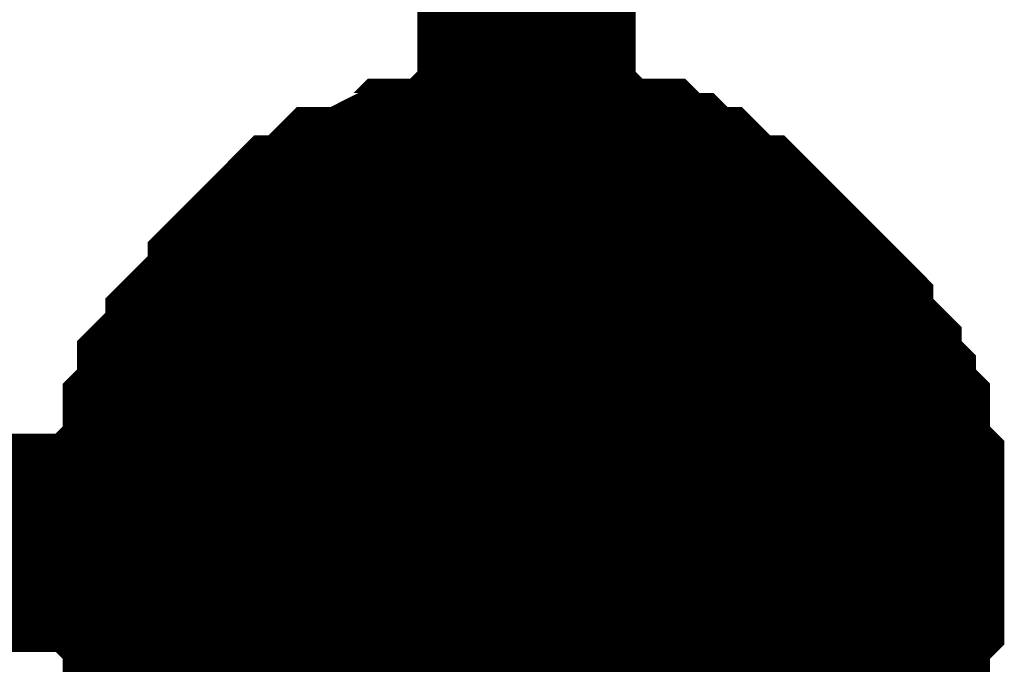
# Model space of a CAD drawing. Header units: inches. Extents: x 0 to 292, y 0 to 193.
# Tile 63 of 155: x 179.139 to 180.491, y 73.49 to 74.375. Entities that reach past the tile are written whole.
import ezdxf

# ---------------------------------------------------------------- set-up
doc = ezdxf.new("R2010")
doc.units = ezdxf.units.IN
doc.layers.add('Sheet', color=255, linetype='Continuous')

msp = doc.modelspace()

# ---------------------------------------------------------------- linework, layer by layer
at = {"layer": 'Sheet'}
for points in [[(179.8348, 76.4442, 0.2997, 0.2997, 0), (179.8348, 73.9103, 0.2997, 0.2997, 0)], [(179.3282, 73.6569, 0.2997, 0.2997, 0), (179.3282, 73.6764, 0.2997, 0.2997, 0), (179.3282, 73.7154, 0.2997, 0.2997, 0), (179.3282, 73.7349, 0.2997, 0.2997, 0), (179.3477, 73.7544, 0.2997, 0.2997, 0), (179.3477, 73.7739, 0.2997, 0.2997, 0), (179.3477, 73.8129, 0.2997, 0.2997, 0), (179.3672, 73.8323, 0.2997, 0.2997, 0), (179.3672, 73.8518, 0.2997, 0.2997, 0), (179.3672, 73.8713, 0.2997, 0.2997, 0), (179.3867, 73.8908, 0.2997, 0.2997, 0), (179.4061, 73.9103, 0.2997, 0.2997, 0), (179.4061, 73.9298, 0.2997, 0.2997, 0), (179.4256, 73.9493, 0.2997, 0.2997, 0), (179.4451, 73.9688, 0.2997, 0.2997, 0), (179.4646, 73.9883, 0.2997, 0.2997, 0), (179.4646, 74.0078, 0.2997, 0.2997, 0), (179.4841, 74.0273, 0.2997, 0.2997, 0), (179.5036, 74.0467, 0.2997, 0.2997, 0), (179.523, 74.0662, 0.2997, 0.2997, 0), (179.5425, 74.0662, 0.2997, 0.2997, 0), (179.562, 74.0857, 0.2997, 0.2997, 0), (179.5815, 74.1052, 0.2997, 0.2997, 0), (179.601, 74.1052, 0.2997, 0.2997, 0), (179.6399, 74.1247, 0.2997, 0.2997, 0), (179.6594, 74.1247, 0.2997, 0.2997, 0), (179.6789, 74.1442, 0.2997, 0.2997, 0), (179.6984, 74.1442, 0.2997, 0.2997, 0), (179.7374, 74.1442, 0.2997, 0.2997, 0), (179.7568, 74.1637, 0.2997, 0.2997, 0), (179.7763, 74.1637, 0.2997, 0.2997, 0), (179.8153, 74.1637, 0.2997, 0.2997, 0), (179.8348, 74.1637, 0.2997, 0.2997, 0)], [(179.3282, 73.6569, 0.2997, 0.2997, 0), (179.3282, 73.6764, 0.2997, 0.2997, 0), (179.3282, 73.7154, 0.2997, 0.2997, 0), (179.3282, 73.7349, 0.2997, 0.2997, 0), (179.3477, 73.7544, 0.2997, 0.2997, 0), (179.3477, 73.7739, 0.2997, 0.2997, 0), (179.3477, 73.8129, 0.2997, 0.2997, 0), (179.3672, 73.8323, 0.2997, 0.2997, 0), (179.3672, 73.8518, 0.2997, 0.2997, 0), (179.3672, 73.8713, 0.2997, 0.2997, 0), (179.3867, 73.8908, 0.2997, 0.2997, 0), (179.4061, 73.9103, 0.2997, 0.2997, 0), (179.4061, 73.9298, 0.2997, 0.2997, 0), (179.4256, 73.9493, 0.2997, 0.2997, 0), (179.4451, 73.9688, 0.2997, 0.2997, 0), (179.4646, 73.9883, 0.2997, 0.2997, 0), (179.4646, 74.0078, 0.2997, 0.2997, 0), (179.4841, 74.0273, 0.2997, 0.2997, 0), (179.5036, 74.0467, 0.2997, 0.2997, 0), (179.523, 74.0662, 0.2997, 0.2997, 0), (179.5425, 74.0662, 0.2997, 0.2997, 0), (179.562, 74.0857, 0.2997, 0.2997, 0), (179.5815, 74.1052, 0.2997, 0.2997, 0), (179.601, 74.1052, 0.2997, 0.2997, 0), (179.6399, 74.1247, 0.2997, 0.2997, 0), (179.6594, 74.1247, 0.2997, 0.2997, 0), (179.6789, 74.1442, 0.2997, 0.2997, 0), (179.6984, 74.1442, 0.2997, 0.2997, 0), (179.7374, 74.1442, 0.2997, 0.2997, 0), (179.7568, 74.1637, 0.2997, 0.2997, 0), (179.7763, 74.1637, 0.2997, 0.2997, 0), (179.8153, 74.1637, 0.2997, 0.2997, 0), (179.8348, 74.1637, 0.2997, 0.2997, 0)], [(179.3282, 73.6569, 0.2997, 0.2997, 0), (179.3282, 73.6764, 0.2997, 0.2997, 0), (179.3282, 73.7154, 0.2997, 0.2997, 0), (179.3282, 73.7349, 0.2997, 0.2997, 0), (179.3477, 73.7544, 0.2997, 0.2997, 0), (179.3477, 73.7739, 0.2997, 0.2997, 0), (179.3477, 73.8129, 0.2997, 0.2997, 0), (179.3672, 73.8323, 0.2997, 0.2997, 0), (179.3672, 73.8518, 0.2997, 0.2997, 0), (179.3672, 73.8713, 0.2997, 0.2997, 0), (179.3867, 73.8908, 0.2997, 0.2997, 0), (179.4061, 73.9103, 0.2997, 0.2997, 0), (179.4061, 73.9298, 0.2997, 0.2997, 0), (179.4256, 73.9493, 0.2997, 0.2997, 0), (179.4451, 73.9688, 0.2997, 0.2997, 0), (179.4646, 73.9883, 0.2997, 0.2997, 0), (179.4646, 74.0078, 0.2997, 0.2997, 0), (179.4841, 74.0273, 0.2997, 0.2997, 0), (179.5036, 74.0467, 0.2997, 0.2997, 0), (179.523, 74.0662, 0.2997, 0.2997, 0), (179.5425, 74.0662, 0.2997, 0.2997, 0), (179.562, 74.0857, 0.2997, 0.2997, 0), (179.5815, 74.1052, 0.2997, 0.2997, 0), (179.601, 74.1052, 0.2997, 0.2997, 0), (179.6399, 74.1247, 0.2997, 0.2997, 0), (179.6594, 74.1247, 0.2997, 0.2997, 0), (179.6789, 74.1442, 0.2997, 0.2997, 0), (179.6984, 74.1442, 0.2997, 0.2997, 0), (179.7374, 74.1442, 0.2997, 0.2997, 0), (179.7568, 74.1637, 0.2997, 0.2997, 0), (179.7763, 74.1637, 0.2997, 0.2997, 0), (179.8153, 74.1637, 0.2997, 0.2997, 0), (179.8348, 74.1637, 0.2997, 0.2997, 0)], [(179.3282, 73.6569, 0.2997, 0.2997, 0), (179.3282, 73.6764, 0.2997, 0.2997, 0), (179.3282, 73.7154, 0.2997, 0.2997, 0), (179.3282, 73.7349, 0.2997, 0.2997, 0), (179.3477, 73.7544, 0.2997, 0.2997, 0), (179.3477, 73.7739, 0.2997, 0.2997, 0), (179.3477, 73.8129, 0.2997, 0.2997, 0), (179.3672, 73.8323, 0.2997, 0.2997, 0), (179.3672, 73.8518, 0.2997, 0.2997, 0), (179.3672, 73.8713, 0.2997, 0.2997, 0), (179.3867, 73.8908, 0.2997, 0.2997, 0), (179.4061, 73.9103, 0.2997, 0.2997, 0), (179.4061, 73.9298, 0.2997, 0.2997, 0), (179.4256, 73.9493, 0.2997, 0.2997, 0), (179.4451, 73.9688, 0.2997, 0.2997, 0), (179.4646, 73.9883, 0.2997, 0.2997, 0), (179.4646, 74.0078, 0.2997, 0.2997, 0), (179.4841, 74.0273, 0.2997, 0.2997, 0), (179.5036, 74.0467, 0.2997, 0.2997, 0), (179.523, 74.0662, 0.2997, 0.2997, 0), (179.5425, 74.0662, 0.2997, 0.2997, 0), (179.562, 74.0857, 0.2997, 0.2997, 0), (179.5815, 74.1052, 0.2997, 0.2997, 0), (179.601, 74.1052, 0.2997, 0.2997, 0), (179.6399, 74.1247, 0.2997, 0.2997, 0), (179.6594, 74.1247, 0.2997, 0.2997, 0), (179.6789, 74.1442, 0.2997, 0.2997, 0), (179.6984, 74.1442, 0.2997, 0.2997, 0), (179.7374, 74.1442, 0.2997, 0.2997, 0), (179.7568, 74.1637, 0.2997, 0.2997, 0), (179.7763, 74.1637, 0.2997, 0.2997, 0), (179.8153, 74.1637, 0.2997, 0.2997, 0), (179.8348, 74.1637, 0.2997, 0.2997, 0)], [(179.8348, 74.1637, 0.2997, 0.2997, 0), (179.8348, 74.1637, 0.2997, 0.2997, 0)], [(179.8348, 74.1637, 0.2997, 0.2997, 0), (179.8543, 74.1637, 0.2997, 0.2997, 0), (179.8932, 74.1637, 0.2997, 0.2997, 0), (179.9127, 74.1637, 0.2997, 0.2997, 0), (179.9322, 74.1442, 0.2997, 0.2997, 0), (179.9517, 74.1442, 0.2997, 0.2997, 0), (179.9906, 74.1442, 0.2997, 0.2997, 0), (180.0101, 74.1247, 0.2997, 0.2997, 0), (180.0296, 74.1247, 0.2997, 0.2997, 0), (180.0491, 74.1052, 0.2997, 0.2997, 0), (180.0686, 74.1052, 0.2997, 0.2997, 0), (180.0881, 74.0857, 0.2997, 0.2997, 0), (180.1076, 74.0662, 0.2997, 0.2997, 0), (180.127, 74.0662, 0.2997, 0.2997, 0), (180.1465, 74.0467, 0.2997, 0.2997, 0), (180.166, 74.0273, 0.2997, 0.2997, 0), (180.1855, 74.0078, 0.2997, 0.2997, 0), (180.205, 73.9883, 0.2997, 0.2997, 0), (180.2245, 73.9688, 0.2997, 0.2997, 0), (180.2439, 73.9493, 0.2997, 0.2997, 0), (180.2439, 73.9298, 0.2997, 0.2997, 0), (180.2634, 73.9103, 0.2997, 0.2997, 0), (180.2829, 73.8908, 0.2997, 0.2997, 0), (180.2829, 73.8713, 0.2997, 0.2997, 0), (180.3024, 73.8518, 0.2997, 0.2997, 0), (180.3024, 73.8323, 0.2997, 0.2997, 0), (180.3219, 73.8129, 0.2997, 0.2997, 0), (180.3219, 73.7739, 0.2997, 0.2997, 0), (180.3219, 73.7544, 0.2997, 0.2997, 0), (180.3414, 73.7349, 0.2997, 0.2997, 0), (180.3414, 73.7154, 0.2997, 0.2997, 0), (180.3414, 73.6764, 0.2997, 0.2997, 0), (180.3414, 73.6569, 0.2997, 0.2997, 0)], [(179.8348, 74.1637, 0.2997, 0.2997, 0), (179.8348, 74.1637, 0.2997, 0.2997, 0)], [(179.8348, 74.1637, 0.2997, 0.2997, 0), (179.8543, 74.1637, 0.2997, 0.2997, 0), (179.8932, 74.1637, 0.2997, 0.2997, 0), (179.9127, 74.1637, 0.2997, 0.2997, 0), (179.9322, 74.1442, 0.2997, 0.2997, 0), (179.9517, 74.1442, 0.2997, 0.2997, 0), (179.9906, 74.1442, 0.2997, 0.2997, 0), (180.0101, 74.1247, 0.2997, 0.2997, 0), (180.0296, 74.1247, 0.2997, 0.2997, 0), (180.0491, 74.1052, 0.2997, 0.2997, 0), (180.0686, 74.1052, 0.2997, 0.2997, 0), (180.0881, 74.0857, 0.2997, 0.2997, 0), (180.1076, 74.0662, 0.2997, 0.2997, 0), (180.127, 74.0662, 0.2997, 0.2997, 0), (180.1465, 74.0467, 0.2997, 0.2997, 0), (180.166, 74.0273, 0.2997, 0.2997, 0), (180.1855, 74.0078, 0.2997, 0.2997, 0), (180.205, 73.9883, 0.2997, 0.2997, 0), (180.2245, 73.9688, 0.2997, 0.2997, 0), (180.2439, 73.9493, 0.2997, 0.2997, 0), (180.2439, 73.9298, 0.2997, 0.2997, 0), (180.2634, 73.9103, 0.2997, 0.2997, 0), (180.2829, 73.8908, 0.2997, 0.2997, 0), (180.2829, 73.8713, 0.2997, 0.2997, 0), (180.3024, 73.8518, 0.2997, 0.2997, 0), (180.3024, 73.8323, 0.2997, 0.2997, 0), (180.3219, 73.8129, 0.2997, 0.2997, 0), (180.3219, 73.7739, 0.2997, 0.2997, 0), (180.3219, 73.7544, 0.2997, 0.2997, 0), (180.3414, 73.7349, 0.2997, 0.2997, 0), (180.3414, 73.7154, 0.2997, 0.2997, 0), (180.3414, 73.6764, 0.2997, 0.2997, 0), (180.3414, 73.6569, 0.2997, 0.2997, 0)], [(179.8348, 74.1637, 0.2997, 0.2997, 0), (179.8348, 74.1637, 0.2997, 0.2997, 0)], [(179.8348, 74.1637, 0.2997, 0.2997, 0), (179.8543, 74.1637, 0.2997, 0.2997, 0), (179.8932, 74.1637, 0.2997, 0.2997, 0), (179.9127, 74.1637, 0.2997, 0.2997, 0), (179.9322, 74.1442, 0.2997, 0.2997, 0), (179.9517, 74.1442, 0.2997, 0.2997, 0), (179.9906, 74.1442, 0.2997, 0.2997, 0), (180.0101, 74.1247, 0.2997, 0.2997, 0), (180.0296, 74.1247, 0.2997, 0.2997, 0), (180.0491, 74.1052, 0.2997, 0.2997, 0), (180.0686, 74.1052, 0.2997, 0.2997, 0), (180.0881, 74.0857, 0.2997, 0.2997, 0), (180.1076, 74.0662, 0.2997, 0.2997, 0), (180.127, 74.0662, 0.2997, 0.2997, 0), (180.1465, 74.0467, 0.2997, 0.2997, 0), (180.166, 74.0273, 0.2997, 0.2997, 0), (180.1855, 74.0078, 0.2997, 0.2997, 0), (180.205, 73.9883, 0.2997, 0.2997, 0), (180.2245, 73.9688, 0.2997, 0.2997, 0), (180.2439, 73.9493, 0.2997, 0.2997, 0), (180.2439, 73.9298, 0.2997, 0.2997, 0), (180.2634, 73.9103, 0.2997, 0.2997, 0), (180.2829, 73.8908, 0.2997, 0.2997, 0), (180.2829, 73.8713, 0.2997, 0.2997, 0), (180.3024, 73.8518, 0.2997, 0.2997, 0), (180.3024, 73.8323, 0.2997, 0.2997, 0), (180.3219, 73.8129, 0.2997, 0.2997, 0), (180.3219, 73.7739, 0.2997, 0.2997, 0), (180.3219, 73.7544, 0.2997, 0.2997, 0), (180.3414, 73.7349, 0.2997, 0.2997, 0), (180.3414, 73.7154, 0.2997, 0.2997, 0), (180.3414, 73.6764, 0.2997, 0.2997, 0), (180.3414, 73.6569, 0.2997, 0.2997, 0)], [(179.8348, 74.1637, 0.2997, 0.2997, 0), (179.8348, 74.1637, 0.2997, 0.2997, 0)], [(179.8348, 74.1637, 0.2997, 0.2997, 0), (179.8543, 74.1637, 0.2997, 0.2997, 0), (179.8932, 74.1637, 0.2997, 0.2997, 0), (179.9127, 74.1637, 0.2997, 0.2997, 0), (179.9322, 74.1442, 0.2997, 0.2997, 0), (179.9517, 74.1442, 0.2997, 0.2997, 0), (179.9906, 74.1442, 0.2997, 0.2997, 0), (180.0101, 74.1247, 0.2997, 0.2997, 0), (180.0296, 74.1247, 0.2997, 0.2997, 0), (180.0491, 74.1052, 0.2997, 0.2997, 0), (180.0686, 74.1052, 0.2997, 0.2997, 0), (180.0881, 74.0857, 0.2997, 0.2997, 0), (180.1076, 74.0662, 0.2997, 0.2997, 0), (180.127, 74.0662, 0.2997, 0.2997, 0), (180.1465, 74.0467, 0.2997, 0.2997, 0), (180.166, 74.0273, 0.2997, 0.2997, 0), (180.1855, 74.0078, 0.2997, 0.2997, 0), (180.205, 73.9883, 0.2997, 0.2997, 0), (180.2245, 73.9688, 0.2997, 0.2997, 0), (180.2439, 73.9493, 0.2997, 0.2997, 0), (180.2439, 73.9298, 0.2997, 0.2997, 0), (180.2634, 73.9103, 0.2997, 0.2997, 0), (180.2829, 73.8908, 0.2997, 0.2997, 0), (180.2829, 73.8713, 0.2997, 0.2997, 0), (180.3024, 73.8518, 0.2997, 0.2997, 0), (180.3024, 73.8323, 0.2997, 0.2997, 0), (180.3219, 73.8129, 0.2997, 0.2997, 0), (180.3219, 73.7739, 0.2997, 0.2997, 0), (180.3219, 73.7544, 0.2997, 0.2997, 0), (180.3414, 73.7349, 0.2997, 0.2997, 0), (180.3414, 73.7154, 0.2997, 0.2997, 0), (180.3414, 73.6764, 0.2997, 0.2997, 0), (180.3414, 73.6569, 0.2997, 0.2997, 0)], [(179.3282, 73.6569, 0.0991, 0.0991, 0), (179.3282, 73.6764, 0.0991, 0.0991, 0), (179.3282, 73.7154, 0.0991, 0.0991, 0), (179.3282, 73.7349, 0.0991, 0.0991, 0), (179.3477, 73.7544, 0.0991, 0.0991, 0), (179.3477, 73.7739, 0.0991, 0.0991, 0), (179.3477, 73.8129, 0.0991, 0.0991, 0), (179.3672, 73.8323, 0.0991, 0.0991, 0), (179.3672, 73.8518, 0.0991, 0.0991, 0), (179.3672, 73.8713, 0.0991, 0.0991, 0), (179.3867, 73.8908, 0.0991, 0.0991, 0), (179.4061, 73.9103, 0.0991, 0.0991, 0), (179.4061, 73.9298, 0.0991, 0.0991, 0), (179.4256, 73.9493, 0.0991, 0.0991, 0), (179.4451, 73.9688, 0.0991, 0.0991, 0), (179.4646, 73.9883, 0.0991, 0.0991, 0), (179.4646, 74.0078, 0.0991, 0.0991, 0), (179.4841, 74.0273, 0.0991, 0.0991, 0), (179.5036, 74.0467, 0.0991, 0.0991, 0), (179.523, 74.0662, 0.0991, 0.0991, 0), (179.5425, 74.0662, 0.0991, 0.0991, 0), (179.562, 74.0857, 0.0991, 0.0991, 0), (179.5815, 74.1052, 0.0991, 0.0991, 0), (179.601, 74.1052, 0.0991, 0.0991, 0), (179.6399, 74.1247, 0.0991, 0.0991, 0), (179.6594, 74.1247, 0.0991, 0.0991, 0), (179.6789, 74.1442, 0.0991, 0.0991, 0), (179.6984, 74.1442, 0.0991, 0.0991, 0), (179.7374, 74.1442, 0.0991, 0.0991, 0), (179.7568, 74.1637, 0.0991, 0.0991, 0), (179.7763, 74.1637, 0.0991, 0.0991, 0), (179.8153, 74.1637, 0.0991, 0.0991, 0), (179.8348, 74.1637, 0.0991, 0.0991, 0)], [(179.3282, 73.6569, 0.0991, 0.0991, 0), (179.3282, 73.6764, 0.0991, 0.0991, 0), (179.3282, 73.7154, 0.0991, 0.0991, 0), (179.3282, 73.7349, 0.0991, 0.0991, 0), (179.3477, 73.7544, 0.0991, 0.0991, 0), (179.3477, 73.7739, 0.0991, 0.0991, 0), (179.3477, 73.8129, 0.0991, 0.0991, 0), (179.3672, 73.8323, 0.0991, 0.0991, 0), (179.3672, 73.8518, 0.0991, 0.0991, 0), (179.3672, 73.8713, 0.0991, 0.0991, 0), (179.3867, 73.8908, 0.0991, 0.0991, 0), (179.4061, 73.9103, 0.0991, 0.0991, 0), (179.4061, 73.9298, 0.0991, 0.0991, 0), (179.4256, 73.9493, 0.0991, 0.0991, 0), (179.4451, 73.9688, 0.0991, 0.0991, 0), (179.4646, 73.9883, 0.0991, 0.0991, 0), (179.4646, 74.0078, 0.0991, 0.0991, 0), (179.4841, 74.0273, 0.0991, 0.0991, 0), (179.5036, 74.0467, 0.0991, 0.0991, 0), (179.523, 74.0662, 0.0991, 0.0991, 0), (179.5425, 74.0662, 0.0991, 0.0991, 0), (179.562, 74.0857, 0.0991, 0.0991, 0), (179.5815, 74.1052, 0.0991, 0.0991, 0), (179.601, 74.1052, 0.0991, 0.0991, 0), (179.6399, 74.1247, 0.0991, 0.0991, 0), (179.6594, 74.1247, 0.0991, 0.0991, 0), (179.6789, 74.1442, 0.0991, 0.0991, 0), (179.6984, 74.1442, 0.0991, 0.0991, 0), (179.7374, 74.1442, 0.0991, 0.0991, 0), (179.7568, 74.1637, 0.0991, 0.0991, 0), (179.7763, 74.1637, 0.0991, 0.0991, 0), (179.8153, 74.1637, 0.0991, 0.0991, 0), (179.8348, 74.1637, 0.0991, 0.0991, 0)], [(179.3282, 73.6569, 0.0991, 0.0991, 0), (179.3282, 73.6764, 0.0991, 0.0991, 0), (179.3282, 73.7154, 0.0991, 0.0991, 0), (179.3282, 73.7349, 0.0991, 0.0991, 0), (179.3477, 73.7544, 0.0991, 0.0991, 0), (179.3477, 73.7739, 0.0991, 0.0991, 0), (179.3477, 73.8129, 0.0991, 0.0991, 0), (179.3672, 73.8323, 0.0991, 0.0991, 0), (179.3672, 73.8518, 0.0991, 0.0991, 0), (179.3672, 73.8713, 0.0991, 0.0991, 0), (179.3867, 73.8908, 0.0991, 0.0991, 0), (179.4061, 73.9103, 0.0991, 0.0991, 0), (179.4061, 73.9298, 0.0991, 0.0991, 0), (179.4256, 73.9493, 0.0991, 0.0991, 0), (179.4451, 73.9688, 0.0991, 0.0991, 0), (179.4646, 73.9883, 0.0991, 0.0991, 0), (179.4646, 74.0078, 0.0991, 0.0991, 0), (179.4841, 74.0273, 0.0991, 0.0991, 0), (179.5036, 74.0467, 0.0991, 0.0991, 0), (179.523, 74.0662, 0.0991, 0.0991, 0), (179.5425, 74.0662, 0.0991, 0.0991, 0), (179.562, 74.0857, 0.0991, 0.0991, 0), (179.5815, 74.1052, 0.0991, 0.0991, 0), (179.601, 74.1052, 0.0991, 0.0991, 0), (179.6399, 74.1247, 0.0991, 0.0991, 0), (179.6594, 74.1247, 0.0991, 0.0991, 0), (179.6789, 74.1442, 0.0991, 0.0991, 0), (179.6984, 74.1442, 0.0991, 0.0991, 0), (179.7374, 74.1442, 0.0991, 0.0991, 0), (179.7568, 74.1637, 0.0991, 0.0991, 0), (179.7763, 74.1637, 0.0991, 0.0991, 0), (179.8153, 74.1637, 0.0991, 0.0991, 0), (179.8348, 74.1637, 0.0991, 0.0991, 0)], [(179.3282, 73.6569, 0.0991, 0.0991, 0), (179.3282, 73.6764, 0.0991, 0.0991, 0), (179.3282, 73.7154, 0.0991, 0.0991, 0), (179.3282, 73.7349, 0.0991, 0.0991, 0), (179.3477, 73.7544, 0.0991, 0.0991, 0), (179.3477, 73.7739, 0.0991, 0.0991, 0), (179.3477, 73.8129, 0.0991, 0.0991, 0), (179.3672, 73.8323, 0.0991, 0.0991, 0), (179.3672, 73.8518, 0.0991, 0.0991, 0), (179.3672, 73.8713, 0.0991, 0.0991, 0), (179.3867, 73.8908, 0.0991, 0.0991, 0), (179.4061, 73.9103, 0.0991, 0.0991, 0), (179.4061, 73.9298, 0.0991, 0.0991, 0), (179.4256, 73.9493, 0.0991, 0.0991, 0), (179.4451, 73.9688, 0.0991, 0.0991, 0), (179.4646, 73.9883, 0.0991, 0.0991, 0), (179.4646, 74.0078, 0.0991, 0.0991, 0), (179.4841, 74.0273, 0.0991, 0.0991, 0), (179.5036, 74.0467, 0.0991, 0.0991, 0), (179.523, 74.0662, 0.0991, 0.0991, 0), (179.5425, 74.0662, 0.0991, 0.0991, 0), (179.562, 74.0857, 0.0991, 0.0991, 0), (179.5815, 74.1052, 0.0991, 0.0991, 0), (179.601, 74.1052, 0.0991, 0.0991, 0), (179.6399, 74.1247, 0.0991, 0.0991, 0), (179.6594, 74.1247, 0.0991, 0.0991, 0), (179.6789, 74.1442, 0.0991, 0.0991, 0), (179.6984, 74.1442, 0.0991, 0.0991, 0), (179.7374, 74.1442, 0.0991, 0.0991, 0), (179.7568, 74.1637, 0.0991, 0.0991, 0), (179.7763, 74.1637, 0.0991, 0.0991, 0), (179.8153, 74.1637, 0.0991, 0.0991, 0), (179.8348, 74.1637, 0.0991, 0.0991, 0)], [(179.8348, 74.1637, 0.0991, 0.0991, 0), (179.8348, 74.1637, 0.0991, 0.0991, 0)], [(179.8348, 74.1637, 0.0991, 0.0991, 0), (179.8543, 74.1637, 0.0991, 0.0991, 0), (179.8932, 74.1637, 0.0991, 0.0991, 0), (179.9127, 74.1637, 0.0991, 0.0991, 0), (179.9322, 74.1442, 0.0991, 0.0991, 0), (179.9517, 74.1442, 0.0991, 0.0991, 0), (179.9906, 74.1442, 0.0991, 0.0991, 0), (180.0101, 74.1247, 0.0991, 0.0991, 0), (180.0296, 74.1247, 0.0991, 0.0991, 0), (180.0491, 74.1052, 0.0991, 0.0991, 0), (180.0686, 74.1052, 0.0991, 0.0991, 0), (180.0881, 74.0857, 0.0991, 0.0991, 0), (180.1076, 74.0662, 0.0991, 0.0991, 0), (180.127, 74.0662, 0.0991, 0.0991, 0), (180.1465, 74.0467, 0.0991, 0.0991, 0), (180.166, 74.0273, 0.0991, 0.0991, 0), (180.1855, 74.0078, 0.0991, 0.0991, 0), (180.205, 73.9883, 0.0991, 0.0991, 0), (180.2245, 73.9688, 0.0991, 0.0991, 0), (180.2439, 73.9493, 0.0991, 0.0991, 0), (180.2439, 73.9298, 0.0991, 0.0991, 0), (180.2634, 73.9103, 0.0991, 0.0991, 0), (180.2829, 73.8908, 0.0991, 0.0991, 0), (180.2829, 73.8713, 0.0991, 0.0991, 0), (180.3024, 73.8518, 0.0991, 0.0991, 0), (180.3024, 73.8323, 0.0991, 0.0991, 0), (180.3219, 73.8129, 0.0991, 0.0991, 0), (180.3219, 73.7739, 0.0991, 0.0991, 0), (180.3219, 73.7544, 0.0991, 0.0991, 0), (180.3414, 73.7349, 0.0991, 0.0991, 0), (180.3414, 73.7154, 0.0991, 0.0991, 0), (180.3414, 73.6764, 0.0991, 0.0991, 0), (180.3414, 73.6569, 0.0991, 0.0991, 0)], [(179.8348, 74.1637, 0.0991, 0.0991, 0), (179.8348, 74.1637, 0.0991, 0.0991, 0)], [(179.8348, 74.1637, 0.0991, 0.0991, 0), (179.8543, 74.1637, 0.0991, 0.0991, 0), (179.8932, 74.1637, 0.0991, 0.0991, 0), (179.9127, 74.1637, 0.0991, 0.0991, 0), (179.9322, 74.1442, 0.0991, 0.0991, 0), (179.9517, 74.1442, 0.0991, 0.0991, 0), (179.9906, 74.1442, 0.0991, 0.0991, 0), (180.0101, 74.1247, 0.0991, 0.0991, 0), (180.0296, 74.1247, 0.0991, 0.0991, 0), (180.0491, 74.1052, 0.0991, 0.0991, 0), (180.0686, 74.1052, 0.0991, 0.0991, 0), (180.0881, 74.0857, 0.0991, 0.0991, 0), (180.1076, 74.0662, 0.0991, 0.0991, 0), (180.127, 74.0662, 0.0991, 0.0991, 0), (180.1465, 74.0467, 0.0991, 0.0991, 0), (180.166, 74.0273, 0.0991, 0.0991, 0), (180.1855, 74.0078, 0.0991, 0.0991, 0), (180.205, 73.9883, 0.0991, 0.0991, 0), (180.2245, 73.9688, 0.0991, 0.0991, 0), (180.2439, 73.9493, 0.0991, 0.0991, 0), (180.2439, 73.9298, 0.0991, 0.0991, 0), (180.2634, 73.9103, 0.0991, 0.0991, 0), (180.2829, 73.8908, 0.0991, 0.0991, 0), (180.2829, 73.8713, 0.0991, 0.0991, 0), (180.3024, 73.8518, 0.0991, 0.0991, 0), (180.3024, 73.8323, 0.0991, 0.0991, 0), (180.3219, 73.8129, 0.0991, 0.0991, 0), (180.3219, 73.7739, 0.0991, 0.0991, 0), (180.3219, 73.7544, 0.0991, 0.0991, 0), (180.3414, 73.7349, 0.0991, 0.0991, 0), (180.3414, 73.7154, 0.0991, 0.0991, 0), (180.3414, 73.6764, 0.0991, 0.0991, 0), (180.3414, 73.6569, 0.0991, 0.0991, 0)], [(179.8348, 74.1637, 0.0991, 0.0991, 0), (179.8348, 74.1637, 0.0991, 0.0991, 0)], [(179.8348, 74.1637, 0.0991, 0.0991, 0), (179.8543, 74.1637, 0.0991, 0.0991, 0), (179.8932, 74.1637, 0.0991, 0.0991, 0), (179.9127, 74.1637, 0.0991, 0.0991, 0), (179.9322, 74.1442, 0.0991, 0.0991, 0), (179.9517, 74.1442, 0.0991, 0.0991, 0), (179.9906, 74.1442, 0.0991, 0.0991, 0), (180.0101, 74.1247, 0.0991, 0.0991, 0), (180.0296, 74.1247, 0.0991, 0.0991, 0), (180.0491, 74.1052, 0.0991, 0.0991, 0), (180.0686, 74.1052, 0.0991, 0.0991, 0), (180.0881, 74.0857, 0.0991, 0.0991, 0), (180.1076, 74.0662, 0.0991, 0.0991, 0), (180.127, 74.0662, 0.0991, 0.0991, 0), (180.1465, 74.0467, 0.0991, 0.0991, 0), (180.166, 74.0273, 0.0991, 0.0991, 0), (180.1855, 74.0078, 0.0991, 0.0991, 0), (180.205, 73.9883, 0.0991, 0.0991, 0), (180.2245, 73.9688, 0.0991, 0.0991, 0), (180.2439, 73.9493, 0.0991, 0.0991, 0), (180.2439, 73.9298, 0.0991, 0.0991, 0), (180.2634, 73.9103, 0.0991, 0.0991, 0), (180.2829, 73.8908, 0.0991, 0.0991, 0), (180.2829, 73.8713, 0.0991, 0.0991, 0), (180.3024, 73.8518, 0.0991, 0.0991, 0), (180.3024, 73.8323, 0.0991, 0.0991, 0), (180.3219, 73.8129, 0.0991, 0.0991, 0), (180.3219, 73.7739, 0.0991, 0.0991, 0), (180.3219, 73.7544, 0.0991, 0.0991, 0), (180.3414, 73.7349, 0.0991, 0.0991, 0), (180.3414, 73.7154, 0.0991, 0.0991, 0), (180.3414, 73.6764, 0.0991, 0.0991, 0), (180.3414, 73.6569, 0.0991, 0.0991, 0)], [(179.8348, 74.1637, 0.0991, 0.0991, 0), (179.8348, 74.1637, 0.0991, 0.0991, 0)], [(179.8348, 74.1637, 0.0991, 0.0991, 0), (179.8543, 74.1637, 0.0991, 0.0991, 0), (179.8932, 74.1637, 0.0991, 0.0991, 0), (179.9127, 74.1637, 0.0991, 0.0991, 0), (179.9322, 74.1442, 0.0991, 0.0991, 0), (179.9517, 74.1442, 0.0991, 0.0991, 0), (179.9906, 74.1442, 0.0991, 0.0991, 0), (180.0101, 74.1247, 0.0991, 0.0991, 0), (180.0296, 74.1247, 0.0991, 0.0991, 0), (180.0491, 74.1052, 0.0991, 0.0991, 0), (180.0686, 74.1052, 0.0991, 0.0991, 0), (180.0881, 74.0857, 0.0991, 0.0991, 0), (180.1076, 74.0662, 0.0991, 0.0991, 0), (180.127, 74.0662, 0.0991, 0.0991, 0), (180.1465, 74.0467, 0.0991, 0.0991, 0), (180.166, 74.0273, 0.0991, 0.0991, 0), (180.1855, 74.0078, 0.0991, 0.0991, 0), (180.205, 73.9883, 0.0991, 0.0991, 0), (180.2245, 73.9688, 0.0991, 0.0991, 0), (180.2439, 73.9493, 0.0991, 0.0991, 0), (180.2439, 73.9298, 0.0991, 0.0991, 0), (180.2634, 73.9103, 0.0991, 0.0991, 0), (180.2829, 73.8908, 0.0991, 0.0991, 0), (180.2829, 73.8713, 0.0991, 0.0991, 0), (180.3024, 73.8518, 0.0991, 0.0991, 0), (180.3024, 73.8323, 0.0991, 0.0991, 0), (180.3219, 73.8129, 0.0991, 0.0991, 0), (180.3219, 73.7739, 0.0991, 0.0991, 0), (180.3219, 73.7544, 0.0991, 0.0991, 0), (180.3414, 73.7349, 0.0991, 0.0991, 0), (180.3414, 73.7154, 0.0991, 0.0991, 0), (180.3414, 73.6764, 0.0991, 0.0991, 0), (180.3414, 73.6569, 0.0991, 0.0991, 0)], [(166.1182, 73.6569, 0.2997, 0.2997, 0), (172.7232, 73.6569, 0.2997, 0.2997, 0), (179.8348, 73.6569, 0.2997, 0.2997, 0), (179.8348, 73.9103, 0.2997, 0.2997, 0)], [(179.4451, 73.3256, 0.2997, 0.2997, 0), (179.4256, 73.3451, 0.2997, 0.2997, 0), (179.4061, 73.3646, 0.2997, 0.2997, 0), (179.4061, 73.384, 0.2997, 0.2997, 0), (179.3867, 73.4035, 0.2997, 0.2997, 0), (179.3672, 73.423, 0.2997, 0.2997, 0), (179.3672, 73.462, 0.2997, 0.2997, 0), (179.3672, 73.4815, 0.2997, 0.2997, 0), (179.3477, 73.501, 0.2997, 0.2997, 0), (179.3477, 73.5205, 0.2997, 0.2997, 0), (179.3477, 73.5595, 0.2997, 0.2997, 0), (179.3282, 73.579, 0.2997, 0.2997, 0), (179.3282, 73.5984, 0.2997, 0.2997, 0), (179.3282, 73.6374, 0.2997, 0.2997, 0), (179.3282, 73.6569, 0.2997, 0.2997, 0)], [(179.3282, 73.6569, 0.2997, 0.2997, 0), (179.3282, 73.6569, 0.2997, 0.2997, 0)], [(179.4451, 73.3256, 0.2997, 0.2997, 0), (179.4256, 73.3451, 0.2997, 0.2997, 0), (179.4061, 73.3646, 0.2997, 0.2997, 0), (179.4061, 73.384, 0.2997, 0.2997, 0), (179.3867, 73.4035, 0.2997, 0.2997, 0), (179.3672, 73.423, 0.2997, 0.2997, 0), (179.3672, 73.462, 0.2997, 0.2997, 0), (179.3672, 73.4815, 0.2997, 0.2997, 0), (179.3477, 73.501, 0.2997, 0.2997, 0), (179.3477, 73.5205, 0.2997, 0.2997, 0), (179.3477, 73.5595, 0.2997, 0.2997, 0), (179.3282, 73.579, 0.2997, 0.2997, 0), (179.3282, 73.5984, 0.2997, 0.2997, 0), (179.3282, 73.6374, 0.2997, 0.2997, 0), (179.3282, 73.6569, 0.2997, 0.2997, 0)], [(179.3282, 73.6569, 0.2997, 0.2997, 0), (179.3282, 73.6569, 0.2997, 0.2997, 0)], [(179.4451, 73.3256, 0.2997, 0.2997, 0), (179.4256, 73.3451, 0.2997, 0.2997, 0), (179.4061, 73.3646, 0.2997, 0.2997, 0), (179.4061, 73.384, 0.2997, 0.2997, 0), (179.3867, 73.4035, 0.2997, 0.2997, 0), (179.3672, 73.423, 0.2997, 0.2997, 0), (179.3672, 73.462, 0.2997, 0.2997, 0), (179.3672, 73.4815, 0.2997, 0.2997, 0), (179.3477, 73.501, 0.2997, 0.2997, 0), (179.3477, 73.5205, 0.2997, 0.2997, 0), (179.3477, 73.5595, 0.2997, 0.2997, 0), (179.3282, 73.579, 0.2997, 0.2997, 0), (179.3282, 73.5984, 0.2997, 0.2997, 0), (179.3282, 73.6374, 0.2997, 0.2997, 0), (179.3282, 73.6569, 0.2997, 0.2997, 0)], [(179.3282, 73.6569, 0.2997, 0.2997, 0), (179.3282, 73.6569, 0.2997, 0.2997, 0)], [(179.4451, 73.3256, 0.2997, 0.2997, 0), (179.4256, 73.3451, 0.2997, 0.2997, 0), (179.4061, 73.3646, 0.2997, 0.2997, 0), (179.4061, 73.384, 0.2997, 0.2997, 0), (179.3867, 73.4035, 0.2997, 0.2997, 0), (179.3672, 73.423, 0.2997, 0.2997, 0), (179.3672, 73.462, 0.2997, 0.2997, 0), (179.3672, 73.4815, 0.2997, 0.2997, 0), (179.3477, 73.501, 0.2997, 0.2997, 0), (179.3477, 73.5205, 0.2997, 0.2997, 0), (179.3477, 73.5595, 0.2997, 0.2997, 0), (179.3282, 73.579, 0.2997, 0.2997, 0), (179.3282, 73.5984, 0.2997, 0.2997, 0), (179.3282, 73.6374, 0.2997, 0.2997, 0), (179.3282, 73.6569, 0.2997, 0.2997, 0)], [(179.3282, 73.6569, 0.2997, 0.2997, 0), (179.3282, 73.6569, 0.2997, 0.2997, 0)], [(179.8348, 73.6569, 0.2997, 0.2997, 0), (179.8348, 71.1036, 0.2997, 0.2997, 0)], [(180.3414, 73.6569, 0.2997, 0.2997, 0), (180.3414, 73.6374, 0.2997, 0.2997, 0), (180.3414, 73.5984, 0.2997, 0.2997, 0), (180.3414, 73.579, 0.2997, 0.2997, 0), (180.3219, 73.5595, 0.2997, 0.2997, 0), (180.3219, 73.5205, 0.2997, 0.2997, 0), (180.3219, 73.501, 0.2997, 0.2997, 0), (180.3024, 73.4815, 0.2997, 0.2997, 0), (180.3024, 73.462, 0.2997, 0.2997, 0), (180.2829, 73.423, 0.2997, 0.2997, 0), (180.2829, 73.4035, 0.2997, 0.2997, 0), (180.2634, 73.384, 0.2997, 0.2997, 0), (180.2439, 73.3646, 0.2997, 0.2997, 0), (180.2439, 73.3451, 0.2997, 0.2997, 0), (180.2245, 73.3256, 0.2997, 0.2997, 0)], [(180.3414, 73.6569, 0.2997, 0.2997, 0), (180.3414, 73.6374, 0.2997, 0.2997, 0), (180.3414, 73.5984, 0.2997, 0.2997, 0), (180.3414, 73.579, 0.2997, 0.2997, 0), (180.3219, 73.5595, 0.2997, 0.2997, 0), (180.3219, 73.5205, 0.2997, 0.2997, 0), (180.3219, 73.501, 0.2997, 0.2997, 0), (180.3024, 73.4815, 0.2997, 0.2997, 0), (180.3024, 73.462, 0.2997, 0.2997, 0), (180.2829, 73.423, 0.2997, 0.2997, 0), (180.2829, 73.4035, 0.2997, 0.2997, 0), (180.2634, 73.384, 0.2997, 0.2997, 0), (180.2439, 73.3646, 0.2997, 0.2997, 0), (180.2439, 73.3451, 0.2997, 0.2997, 0), (180.2245, 73.3256, 0.2997, 0.2997, 0)], [(180.3414, 73.6569, 0.2997, 0.2997, 0), (180.3414, 73.6374, 0.2997, 0.2997, 0), (180.3414, 73.5984, 0.2997, 0.2997, 0), (180.3414, 73.579, 0.2997, 0.2997, 0), (180.3219, 73.5595, 0.2997, 0.2997, 0), (180.3219, 73.5205, 0.2997, 0.2997, 0), (180.3219, 73.501, 0.2997, 0.2997, 0), (180.3024, 73.4815, 0.2997, 0.2997, 0), (180.3024, 73.462, 0.2997, 0.2997, 0), (180.2829, 73.423, 0.2997, 0.2997, 0), (180.2829, 73.4035, 0.2997, 0.2997, 0), (180.2634, 73.384, 0.2997, 0.2997, 0), (180.2439, 73.3646, 0.2997, 0.2997, 0), (180.2439, 73.3451, 0.2997, 0.2997, 0), (180.2245, 73.3256, 0.2997, 0.2997, 0)], [(180.3414, 73.6569, 0.2997, 0.2997, 0), (180.3414, 73.6374, 0.2997, 0.2997, 0), (180.3414, 73.5984, 0.2997, 0.2997, 0), (180.3414, 73.579, 0.2997, 0.2997, 0), (180.3219, 73.5595, 0.2997, 0.2997, 0), (180.3219, 73.5205, 0.2997, 0.2997, 0), (180.3219, 73.501, 0.2997, 0.2997, 0), (180.3024, 73.4815, 0.2997, 0.2997, 0), (180.3024, 73.462, 0.2997, 0.2997, 0), (180.2829, 73.423, 0.2997, 0.2997, 0), (180.2829, 73.4035, 0.2997, 0.2997, 0), (180.2634, 73.384, 0.2997, 0.2997, 0), (180.2439, 73.3646, 0.2997, 0.2997, 0), (180.2439, 73.3451, 0.2997, 0.2997, 0), (180.2245, 73.3256, 0.2997, 0.2997, 0)], [(180.3414, 73.6569, 0.2997, 0.2997, 0), (180.3414, 73.6569, 0.2997, 0.2997, 0), (180.3414, 73.6569, 0.2997, 0.2997, 0), (180.3414, 73.6569, 0.2997, 0.2997, 0), (180.3414, 73.6569, 0.2997, 0.2997, 0), (180.3414, 73.6569, 0.2997, 0.2997, 0), (180.3414, 73.6569, 0.2997, 0.2997, 0), (180.3414, 73.6569, 0.2997, 0.2997, 0), (180.3414, 73.6569, 0.2997, 0.2997, 0), (180.3414, 73.6569, 0.2997, 0.2997, 0), (180.3414, 73.6569, 0.2997, 0.2997, 0), (180.3414, 73.6569, 0.2997, 0.2997, 0), (180.3414, 73.6569, 0.2997, 0.2997, 0), (180.3414, 73.6569, 0.2997, 0.2997, 0), (180.3414, 73.6569, 0.2997, 0.2997, 0), (180.3414, 73.6569, 0.2997, 0.2997, 0), (180.3414, 73.6569, 0.2997, 0.2997, 0), (180.3414, 73.6569, 0.2997, 0.2997, 0), (180.3414, 73.6569, 0.2997, 0.2997, 0), (180.3414, 73.6569, 0.2997, 0.2997, 0), (180.3414, 73.6569, 0.2997, 0.2997, 0), (180.3414, 73.6569, 0.2997, 0.2997, 0), (180.3414, 73.6569, 0.2997, 0.2997, 0), (180.3414, 73.6569, 0.2997, 0.2997, 0), (180.3414, 73.6569, 0.2997, 0.2997, 0), (180.3414, 73.6569, 0.2997, 0.2997, 0), (180.3414, 73.6569, 0.2997, 0.2997, 0), (180.3414, 73.6569, 0.2997, 0.2997, 0), (180.3414, 73.6569, 0.2997, 0.2997, 0), (180.3414, 73.6569, 0.2997, 0.2997, 0), (180.3414, 73.6569, 0.2997, 0.2997, 0), (180.3414, 73.6569, 0.2997, 0.2997, 0), (180.3414, 73.6569, 0.2997, 0.2997, 0)], [(180.3414, 73.6569, 0.2997, 0.2997, 0), (180.3414, 73.6569, 0.2997, 0.2997, 0)], [(180.3414, 73.6569, 0.2997, 0.2997, 0), (180.3414, 73.6569, 0.2997, 0.2997, 0), (180.3414, 73.6569, 0.2997, 0.2997, 0), (180.3414, 73.6569, 0.2997, 0.2997, 0), (180.3414, 73.6569, 0.2997, 0.2997, 0), (180.3414, 73.6569, 0.2997, 0.2997, 0), (180.3414, 73.6569, 0.2997, 0.2997, 0), (180.3414, 73.6569, 0.2997, 0.2997, 0), (180.3414, 73.6569, 0.2997, 0.2997, 0), (180.3414, 73.6569, 0.2997, 0.2997, 0), (180.3414, 73.6569, 0.2997, 0.2997, 0), (180.3414, 73.6569, 0.2997, 0.2997, 0), (180.3414, 73.6569, 0.2997, 0.2997, 0), (180.3414, 73.6569, 0.2997, 0.2997, 0), (180.3414, 73.6569, 0.2997, 0.2997, 0), (180.3414, 73.6569, 0.2997, 0.2997, 0), (180.3414, 73.6569, 0.2997, 0.2997, 0), (180.3414, 73.6569, 0.2997, 0.2997, 0), (180.3414, 73.6569, 0.2997, 0.2997, 0), (180.3414, 73.6569, 0.2997, 0.2997, 0), (180.3414, 73.6569, 0.2997, 0.2997, 0), (180.3414, 73.6569, 0.2997, 0.2997, 0), (180.3414, 73.6569, 0.2997, 0.2997, 0), (180.3414, 73.6569, 0.2997, 0.2997, 0), (180.3414, 73.6569, 0.2997, 0.2997, 0), (180.3414, 73.6569, 0.2997, 0.2997, 0), (180.3414, 73.6569, 0.2997, 0.2997, 0), (180.3414, 73.6569, 0.2997, 0.2997, 0), (180.3414, 73.6569, 0.2997, 0.2997, 0), (180.3414, 73.6569, 0.2997, 0.2997, 0), (180.3414, 73.6569, 0.2997, 0.2997, 0), (180.3414, 73.6569, 0.2997, 0.2997, 0), (180.3414, 73.6569, 0.2997, 0.2997, 0)], [(180.3414, 73.6569, 0.2997, 0.2997, 0), (180.3414, 73.6569, 0.2997, 0.2997, 0)], [(180.3414, 73.6569, 0.2997, 0.2997, 0), (180.3414, 73.6569, 0.2997, 0.2997, 0), (180.3414, 73.6569, 0.2997, 0.2997, 0), (180.3414, 73.6569, 0.2997, 0.2997, 0), (180.3414, 73.6569, 0.2997, 0.2997, 0), (180.3414, 73.6569, 0.2997, 0.2997, 0), (180.3414, 73.6569, 0.2997, 0.2997, 0), (180.3414, 73.6569, 0.2997, 0.2997, 0), (180.3414, 73.6569, 0.2997, 0.2997, 0), (180.3414, 73.6569, 0.2997, 0.2997, 0), (180.3414, 73.6569, 0.2997, 0.2997, 0), (180.3414, 73.6569, 0.2997, 0.2997, 0), (180.3414, 73.6569, 0.2997, 0.2997, 0), (180.3414, 73.6569, 0.2997, 0.2997, 0), (180.3414, 73.6569, 0.2997, 0.2997, 0), (180.3414, 73.6569, 0.2997, 0.2997, 0), (180.3414, 73.6569, 0.2997, 0.2997, 0), (180.3414, 73.6569, 0.2997, 0.2997, 0), (180.3414, 73.6569, 0.2997, 0.2997, 0), (180.3414, 73.6569, 0.2997, 0.2997, 0), (180.3414, 73.6569, 0.2997, 0.2997, 0), (180.3414, 73.6569, 0.2997, 0.2997, 0), (180.3414, 73.6569, 0.2997, 0.2997, 0), (180.3414, 73.6569, 0.2997, 0.2997, 0), (180.3414, 73.6569, 0.2997, 0.2997, 0), (180.3414, 73.6569, 0.2997, 0.2997, 0), (180.3414, 73.6569, 0.2997, 0.2997, 0), (180.3414, 73.6569, 0.2997, 0.2997, 0), (180.3414, 73.6569, 0.2997, 0.2997, 0), (180.3414, 73.6569, 0.2997, 0.2997, 0), (180.3414, 73.6569, 0.2997, 0.2997, 0), (180.3414, 73.6569, 0.2997, 0.2997, 0), (180.3414, 73.6569, 0.2997, 0.2997, 0)], [(180.3414, 73.6569, 0.2997, 0.2997, 0), (180.3414, 73.6569, 0.2997, 0.2997, 0)], [(180.3414, 73.6569, 0.2997, 0.2997, 0), (180.3414, 73.6569, 0.2997, 0.2997, 0), (180.3414, 73.6569, 0.2997, 0.2997, 0), (180.3414, 73.6569, 0.2997, 0.2997, 0), (180.3414, 73.6569, 0.2997, 0.2997, 0), (180.3414, 73.6569, 0.2997, 0.2997, 0), (180.3414, 73.6569, 0.2997, 0.2997, 0), (180.3414, 73.6569, 0.2997, 0.2997, 0), (180.3414, 73.6569, 0.2997, 0.2997, 0), (180.3414, 73.6569, 0.2997, 0.2997, 0), (180.3414, 73.6569, 0.2997, 0.2997, 0), (180.3414, 73.6569, 0.2997, 0.2997, 0), (180.3414, 73.6569, 0.2997, 0.2997, 0), (180.3414, 73.6569, 0.2997, 0.2997, 0), (180.3414, 73.6569, 0.2997, 0.2997, 0), (180.3414, 73.6569, 0.2997, 0.2997, 0), (180.3414, 73.6569, 0.2997, 0.2997, 0), (180.3414, 73.6569, 0.2997, 0.2997, 0), (180.3414, 73.6569, 0.2997, 0.2997, 0), (180.3414, 73.6569, 0.2997, 0.2997, 0), (180.3414, 73.6569, 0.2997, 0.2997, 0), (180.3414, 73.6569, 0.2997, 0.2997, 0), (180.3414, 73.6569, 0.2997, 0.2997, 0), (180.3414, 73.6569, 0.2997, 0.2997, 0), (180.3414, 73.6569, 0.2997, 0.2997, 0), (180.3414, 73.6569, 0.2997, 0.2997, 0), (180.3414, 73.6569, 0.2997, 0.2997, 0), (180.3414, 73.6569, 0.2997, 0.2997, 0), (180.3414, 73.6569, 0.2997, 0.2997, 0), (180.3414, 73.6569, 0.2997, 0.2997, 0), (180.3414, 73.6569, 0.2997, 0.2997, 0), (180.3414, 73.6569, 0.2997, 0.2997, 0), (180.3414, 73.6569, 0.2997, 0.2997, 0)], [(180.3414, 73.6569, 0.2997, 0.2997, 0), (180.3414, 73.6569, 0.2997, 0.2997, 0)], [(179.3672, 73.423, 0.0991, 0.0991, 0), (179.3672, 73.462, 0.0991, 0.0991, 0), (179.3672, 73.4815, 0.0991, 0.0991, 0), (179.3477, 73.501, 0.0991, 0.0991, 0), (179.3477, 73.5205, 0.0991, 0.0991, 0), (179.3477, 73.5595, 0.0991, 0.0991, 0), (179.3282, 73.579, 0.0991, 0.0991, 0), (179.3282, 73.5984, 0.0991, 0.0991, 0), (179.3282, 73.6374, 0.0991, 0.0991, 0), (179.3282, 73.6569, 0.0991, 0.0991, 0)], [(179.3282, 73.6569, 0.0991, 0.0991, 0), (179.3282, 73.6569, 0.0991, 0.0991, 0)], [(179.3672, 73.423, 0.0991, 0.0991, 0), (179.3672, 73.462, 0.0991, 0.0991, 0), (179.3672, 73.4815, 0.0991, 0.0991, 0), (179.3477, 73.501, 0.0991, 0.0991, 0), (179.3477, 73.5205, 0.0991, 0.0991, 0), (179.3477, 73.5595, 0.0991, 0.0991, 0), (179.3282, 73.579, 0.0991, 0.0991, 0), (179.3282, 73.5984, 0.0991, 0.0991, 0), (179.3282, 73.6374, 0.0991, 0.0991, 0), (179.3282, 73.6569, 0.0991, 0.0991, 0)], [(179.3282, 73.6569, 0.0991, 0.0991, 0), (179.3282, 73.6569, 0.0991, 0.0991, 0)], [(179.3672, 73.423, 0.0991, 0.0991, 0), (179.3672, 73.462, 0.0991, 0.0991, 0), (179.3672, 73.4815, 0.0991, 0.0991, 0), (179.3477, 73.501, 0.0991, 0.0991, 0), (179.3477, 73.5205, 0.0991, 0.0991, 0), (179.3477, 73.5595, 0.0991, 0.0991, 0), (179.3282, 73.579, 0.0991, 0.0991, 0), (179.3282, 73.5984, 0.0991, 0.0991, 0), (179.3282, 73.6374, 0.0991, 0.0991, 0), (179.3282, 73.6569, 0.0991, 0.0991, 0)], [(179.3282, 73.6569, 0.0991, 0.0991, 0), (179.3282, 73.6569, 0.0991, 0.0991, 0)], [(179.3672, 73.423, 0.0991, 0.0991, 0), (179.3672, 73.462, 0.0991, 0.0991, 0), (179.3672, 73.4815, 0.0991, 0.0991, 0), (179.3477, 73.501, 0.0991, 0.0991, 0), (179.3477, 73.5205, 0.0991, 0.0991, 0), (179.3477, 73.5595, 0.0991, 0.0991, 0), (179.3282, 73.579, 0.0991, 0.0991, 0), (179.3282, 73.5984, 0.0991, 0.0991, 0), (179.3282, 73.6374, 0.0991, 0.0991, 0), (179.3282, 73.6569, 0.0991, 0.0991, 0)], [(179.3282, 73.6569, 0.0991, 0.0991, 0), (179.3282, 73.6569, 0.0991, 0.0991, 0)], [(180.3414, 73.6569, 0.0991, 0.0991, 0), (180.3414, 73.6374, 0.0991, 0.0991, 0), (180.3414, 73.5984, 0.0991, 0.0991, 0), (180.3414, 73.579, 0.0991, 0.0991, 0), (180.3219, 73.5595, 0.0991, 0.0991, 0), (180.3219, 73.5205, 0.0991, 0.0991, 0), (180.3219, 73.501, 0.0991, 0.0991, 0), (180.3024, 73.4815, 0.0991, 0.0991, 0), (180.3024, 73.462, 0.0991, 0.0991, 0), (180.2829, 73.423, 0.0991, 0.0991, 0)], [(180.3414, 73.6569, 0.0991, 0.0991, 0), (180.3414, 73.6374, 0.0991, 0.0991, 0), (180.3414, 73.5984, 0.0991, 0.0991, 0), (180.3414, 73.579, 0.0991, 0.0991, 0), (180.3219, 73.5595, 0.0991, 0.0991, 0), (180.3219, 73.5205, 0.0991, 0.0991, 0), (180.3219, 73.501, 0.0991, 0.0991, 0), (180.3024, 73.4815, 0.0991, 0.0991, 0), (180.3024, 73.462, 0.0991, 0.0991, 0), (180.2829, 73.423, 0.0991, 0.0991, 0)], [(180.3414, 73.6569, 0.0991, 0.0991, 0), (180.3414, 73.6374, 0.0991, 0.0991, 0), (180.3414, 73.5984, 0.0991, 0.0991, 0), (180.3414, 73.579, 0.0991, 0.0991, 0), (180.3219, 73.5595, 0.0991, 0.0991, 0), (180.3219, 73.5205, 0.0991, 0.0991, 0), (180.3219, 73.501, 0.0991, 0.0991, 0), (180.3024, 73.4815, 0.0991, 0.0991, 0), (180.3024, 73.462, 0.0991, 0.0991, 0), (180.2829, 73.423, 0.0991, 0.0991, 0)], [(180.3414, 73.6569, 0.0991, 0.0991, 0), (180.3414, 73.6374, 0.0991, 0.0991, 0), (180.3414, 73.5984, 0.0991, 0.0991, 0), (180.3414, 73.579, 0.0991, 0.0991, 0), (180.3219, 73.5595, 0.0991, 0.0991, 0), (180.3219, 73.5205, 0.0991, 0.0991, 0), (180.3219, 73.501, 0.0991, 0.0991, 0), (180.3024, 73.4815, 0.0991, 0.0991, 0), (180.3024, 73.462, 0.0991, 0.0991, 0), (180.2829, 73.423, 0.0991, 0.0991, 0)], [(180.3414, 73.6569, 0.0991, 0.0991, 0), (180.3414, 73.6569, 0.0991, 0.0991, 0), (180.3414, 73.6569, 0.0991, 0.0991, 0), (180.3414, 73.6569, 0.0991, 0.0991, 0), (180.3414, 73.6569, 0.0991, 0.0991, 0), (180.3414, 73.6569, 0.0991, 0.0991, 0), (180.3414, 73.6569, 0.0991, 0.0991, 0), (180.3414, 73.6569, 0.0991, 0.0991, 0), (180.3414, 73.6569, 0.0991, 0.0991, 0), (180.3414, 73.6569, 0.0991, 0.0991, 0), (180.3414, 73.6569, 0.0991, 0.0991, 0), (180.3414, 73.6569, 0.0991, 0.0991, 0), (180.3414, 73.6569, 0.0991, 0.0991, 0), (180.3414, 73.6569, 0.0991, 0.0991, 0), (180.3414, 73.6569, 0.0991, 0.0991, 0), (180.3414, 73.6569, 0.0991, 0.0991, 0), (180.3414, 73.6569, 0.0991, 0.0991, 0), (180.3414, 73.6569, 0.0991, 0.0991, 0), (180.3414, 73.6569, 0.0991, 0.0991, 0), (180.3414, 73.6569, 0.0991, 0.0991, 0), (180.3414, 73.6569, 0.0991, 0.0991, 0), (180.3414, 73.6569, 0.0991, 0.0991, 0), (180.3414, 73.6569, 0.0991, 0.0991, 0), (180.3414, 73.6569, 0.0991, 0.0991, 0), (180.3414, 73.6569, 0.0991, 0.0991, 0), (180.3414, 73.6569, 0.0991, 0.0991, 0), (180.3414, 73.6569, 0.0991, 0.0991, 0), (180.3414, 73.6569, 0.0991, 0.0991, 0), (180.3414, 73.6569, 0.0991, 0.0991, 0), (180.3414, 73.6569, 0.0991, 0.0991, 0), (180.3414, 73.6569, 0.0991, 0.0991, 0), (180.3414, 73.6569, 0.0991, 0.0991, 0), (180.3414, 73.6569, 0.0991, 0.0991, 0)], [(180.3414, 73.6569, 0.0991, 0.0991, 0), (180.3414, 73.6569, 0.0991, 0.0991, 0)], [(180.3414, 73.6569, 0.0991, 0.0991, 0), (180.3414, 73.6569, 0.0991, 0.0991, 0), (180.3414, 73.6569, 0.0991, 0.0991, 0), (180.3414, 73.6569, 0.0991, 0.0991, 0), (180.3414, 73.6569, 0.0991, 0.0991, 0), (180.3414, 73.6569, 0.0991, 0.0991, 0), (180.3414, 73.6569, 0.0991, 0.0991, 0), (180.3414, 73.6569, 0.0991, 0.0991, 0), (180.3414, 73.6569, 0.0991, 0.0991, 0), (180.3414, 73.6569, 0.0991, 0.0991, 0), (180.3414, 73.6569, 0.0991, 0.0991, 0), (180.3414, 73.6569, 0.0991, 0.0991, 0), (180.3414, 73.6569, 0.0991, 0.0991, 0), (180.3414, 73.6569, 0.0991, 0.0991, 0), (180.3414, 73.6569, 0.0991, 0.0991, 0), (180.3414, 73.6569, 0.0991, 0.0991, 0), (180.3414, 73.6569, 0.0991, 0.0991, 0), (180.3414, 73.6569, 0.0991, 0.0991, 0), (180.3414, 73.6569, 0.0991, 0.0991, 0), (180.3414, 73.6569, 0.0991, 0.0991, 0), (180.3414, 73.6569, 0.0991, 0.0991, 0), (180.3414, 73.6569, 0.0991, 0.0991, 0), (180.3414, 73.6569, 0.0991, 0.0991, 0), (180.3414, 73.6569, 0.0991, 0.0991, 0), (180.3414, 73.6569, 0.0991, 0.0991, 0), (180.3414, 73.6569, 0.0991, 0.0991, 0), (180.3414, 73.6569, 0.0991, 0.0991, 0), (180.3414, 73.6569, 0.0991, 0.0991, 0), (180.3414, 73.6569, 0.0991, 0.0991, 0), (180.3414, 73.6569, 0.0991, 0.0991, 0), (180.3414, 73.6569, 0.0991, 0.0991, 0), (180.3414, 73.6569, 0.0991, 0.0991, 0), (180.3414, 73.6569, 0.0991, 0.0991, 0)], [(180.3414, 73.6569, 0.0991, 0.0991, 0), (180.3414, 73.6569, 0.0991, 0.0991, 0)], [(180.3414, 73.6569, 0.0991, 0.0991, 0), (180.3414, 73.6569, 0.0991, 0.0991, 0), (180.3414, 73.6569, 0.0991, 0.0991, 0), (180.3414, 73.6569, 0.0991, 0.0991, 0), (180.3414, 73.6569, 0.0991, 0.0991, 0), (180.3414, 73.6569, 0.0991, 0.0991, 0), (180.3414, 73.6569, 0.0991, 0.0991, 0), (180.3414, 73.6569, 0.0991, 0.0991, 0), (180.3414, 73.6569, 0.0991, 0.0991, 0), (180.3414, 73.6569, 0.0991, 0.0991, 0), (180.3414, 73.6569, 0.0991, 0.0991, 0), (180.3414, 73.6569, 0.0991, 0.0991, 0), (180.3414, 73.6569, 0.0991, 0.0991, 0), (180.3414, 73.6569, 0.0991, 0.0991, 0), (180.3414, 73.6569, 0.0991, 0.0991, 0), (180.3414, 73.6569, 0.0991, 0.0991, 0), (180.3414, 73.6569, 0.0991, 0.0991, 0), (180.3414, 73.6569, 0.0991, 0.0991, 0), (180.3414, 73.6569, 0.0991, 0.0991, 0), (180.3414, 73.6569, 0.0991, 0.0991, 0), (180.3414, 73.6569, 0.0991, 0.0991, 0), (180.3414, 73.6569, 0.0991, 0.0991, 0), (180.3414, 73.6569, 0.0991, 0.0991, 0), (180.3414, 73.6569, 0.0991, 0.0991, 0), (180.3414, 73.6569, 0.0991, 0.0991, 0), (180.3414, 73.6569, 0.0991, 0.0991, 0), (180.3414, 73.6569, 0.0991, 0.0991, 0), (180.3414, 73.6569, 0.0991, 0.0991, 0), (180.3414, 73.6569, 0.0991, 0.0991, 0), (180.3414, 73.6569, 0.0991, 0.0991, 0), (180.3414, 73.6569, 0.0991, 0.0991, 0), (180.3414, 73.6569, 0.0991, 0.0991, 0), (180.3414, 73.6569, 0.0991, 0.0991, 0)], [(180.3414, 73.6569, 0.0991, 0.0991, 0), (180.3414, 73.6569, 0.0991, 0.0991, 0)], [(180.3414, 73.6569, 0.0991, 0.0991, 0), (180.3414, 73.6569, 0.0991, 0.0991, 0), (180.3414, 73.6569, 0.0991, 0.0991, 0), (180.3414, 73.6569, 0.0991, 0.0991, 0), (180.3414, 73.6569, 0.0991, 0.0991, 0), (180.3414, 73.6569, 0.0991, 0.0991, 0), (180.3414, 73.6569, 0.0991, 0.0991, 0), (180.3414, 73.6569, 0.0991, 0.0991, 0), (180.3414, 73.6569, 0.0991, 0.0991, 0), (180.3414, 73.6569, 0.0991, 0.0991, 0), (180.3414, 73.6569, 0.0991, 0.0991, 0), (180.3414, 73.6569, 0.0991, 0.0991, 0), (180.3414, 73.6569, 0.0991, 0.0991, 0), (180.3414, 73.6569, 0.0991, 0.0991, 0), (180.3414, 73.6569, 0.0991, 0.0991, 0), (180.3414, 73.6569, 0.0991, 0.0991, 0), (180.3414, 73.6569, 0.0991, 0.0991, 0), (180.3414, 73.6569, 0.0991, 0.0991, 0), (180.3414, 73.6569, 0.0991, 0.0991, 0), (180.3414, 73.6569, 0.0991, 0.0991, 0), (180.3414, 73.6569, 0.0991, 0.0991, 0), (180.3414, 73.6569, 0.0991, 0.0991, 0), (180.3414, 73.6569, 0.0991, 0.0991, 0), (180.3414, 73.6569, 0.0991, 0.0991, 0), (180.3414, 73.6569, 0.0991, 0.0991, 0), (180.3414, 73.6569, 0.0991, 0.0991, 0), (180.3414, 73.6569, 0.0991, 0.0991, 0), (180.3414, 73.6569, 0.0991, 0.0991, 0), (180.3414, 73.6569, 0.0991, 0.0991, 0), (180.3414, 73.6569, 0.0991, 0.0991, 0), (180.3414, 73.6569, 0.0991, 0.0991, 0), (180.3414, 73.6569, 0.0991, 0.0991, 0), (180.3414, 73.6569, 0.0991, 0.0991, 0)], [(180.3414, 73.6569, 0.0991, 0.0991, 0), (180.3414, 73.6569, 0.0991, 0.0991, 0)]]:
    msp.add_lwpolyline(points, format="xyseb", dxfattribs=at)
msp.add_lwpolyline([(179.578, 73.66, 0.508, 0.508, 1), (180.086, 73.66, 0.508, 0.508, 1)], format="xyseb", close=True, dxfattribs=at)

doc.saveas('drawing.dxf')
